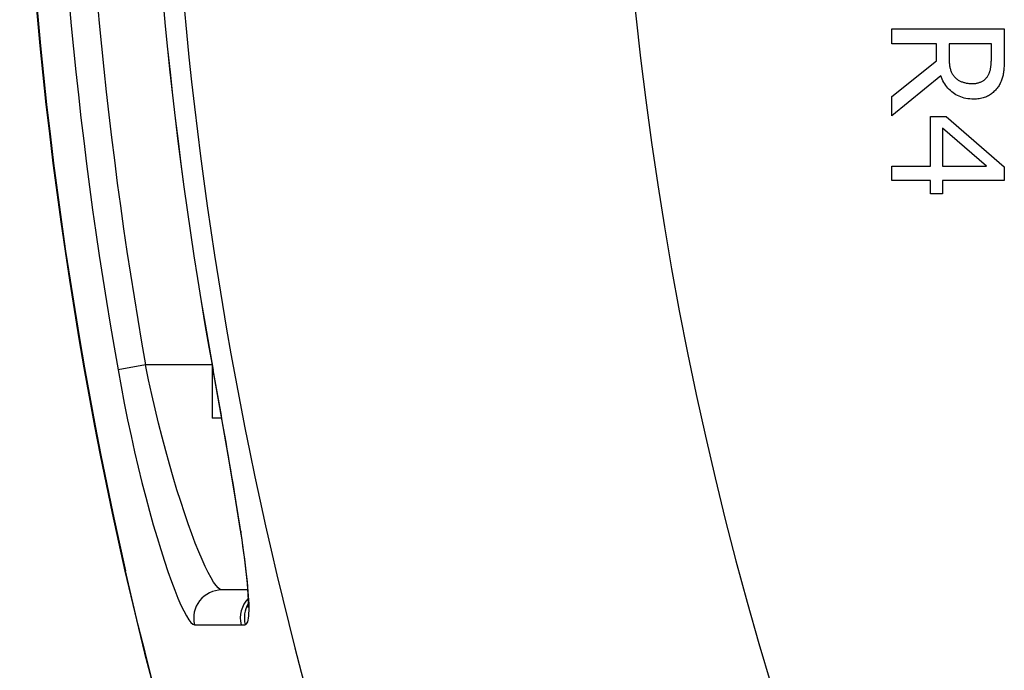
# Model space of a CAD drawing. Header units: inches. Extents: x 4.4 to 77.6, y 5.7 to 46.5.
# Tile 4 of 33: x 4.431 to 4.776, y 25.81 to 26.037. Entities that reach past the tile are written whole.
import ezdxf

# ---------------------------------------------------------------- set-up
doc = ezdxf.new("R2010")
doc.units = ezdxf.units.IN
doc.header["$MEASUREMENT"] = 0
doc.layers.add('Visible Edges(ANSI)', color=7, linetype='Continuous', lineweight=25)
doc.layers.add('Visible Tangent Edges(ANSI)', color=7, linetype='Continuous', lineweight=25)

msp = doc.modelspace()

# ---------------------------------------------------------------- linework, layer by layer
at = {"layer": 'Visible Edges(ANSI)'}
for p, q in [((4.73628, 26.02909), (4.73628, 26.03432)), ((4.73628, 26.03432), (4.77565, 26.03432)), ((4.77565, 26.03432), (4.77565, 26.02418)), ((4.75195, 26.02909), (4.73628, 26.02909)), ((4.75195, 26.02309), (4.75195, 26.02909)), ((4.77112, 26.02909), (4.75632, 26.02909)), ((4.75632, 26.02909), (4.75632, 26.02449)), ((4.77112, 26.02389), (4.77112, 26.02909)), ((4.73628, 26.01065), (4.75195, 26.02309)), ((4.75342, 26.01786), (4.73628, 26.00385)), ((4.73628, 26.00385), (4.73628, 26.01065)), ((4.74981, 25.98627), (4.74981, 26.00366)), ((4.74981, 26.00366), (4.75536, 26.00366)), ((4.75536, 26.00366), (4.77565, 25.98605)), ((4.76943, 25.98627), (4.75406, 25.99951)), ((4.75406, 25.99951), (4.75406, 25.98627)), ((4.73628, 25.9812), (4.73628, 25.98627)), ((4.73628, 25.98627), (4.74981, 25.98627)), ((4.75406, 25.98627), (4.76943, 25.98627)), ((4.77565, 25.98605), (4.77565, 25.9812)), ((4.74981, 25.9812), (4.73628, 25.9812)), ((4.74981, 25.97651), (4.74981, 25.9812)), ((4.77565, 25.9812), (4.75406, 25.9812)), ((4.75406, 25.9812), (4.75406, 25.97651)), ((4.75406, 25.97651), (4.74981, 25.97651)), ((4.49866, 25.91679), (4.49866, 25.89801)), ((4.50204, 25.89801), (4.49866, 25.89801)), ((4.51113, 25.83791), (4.50204, 25.83791))]:
    msp.add_line(p, q, dxfattribs=at)
at = {"layer": 'Visible Edges(ANSI)', "flags": 128}
for points in [[(4.75632, 26.02449), (4.75632, 26.02412), (4.75633, 26.02375), (4.75635, 26.02339), (4.75637, 26.02304), (4.75639, 26.02269), (4.75642, 26.02234), (4.75646, 26.02201), (4.7565, 26.02168), (4.75655, 26.02136), (4.7566, 26.02104), (4.75666, 26.02073), (4.75672, 26.02043), (4.75679, 26.02013), (4.75688, 26.01984), (4.75697, 26.01956), (4.75708, 26.01929), (4.7572, 26.01902), (4.75733, 26.01876), (4.75747, 26.01851), (4.75763, 26.01827), (4.75779, 26.01804), (4.75797, 26.01781), (4.75816, 26.01759), (4.75836, 26.01738)], [(4.76978, 26.01763), (4.7699, 26.01782), (4.77002, 26.01802), (4.77012, 26.01822), (4.77023, 26.01842), (4.77032, 26.01863), (4.77041, 26.01884), (4.77049, 26.01906), (4.77057, 26.01929), (4.77064, 26.01952), (4.77071, 26.01975), (4.77077, 26.01999), (4.77082, 26.02023), (4.77087, 26.02049), (4.77091, 26.02075), (4.77095, 26.02102), (4.77099, 26.0213), (4.77102, 26.02159), (4.77105, 26.02189), (4.77107, 26.0222), (4.77109, 26.02252), (4.77111, 26.02285), (4.77112, 26.02318), (4.77112, 26.02353), (4.77112, 26.02389)], [(4.77565, 26.02418), (4.77565, 26.02362), (4.77564, 26.02308), (4.77563, 26.02255), (4.77561, 26.02204), (4.77559, 26.02155), (4.77556, 26.02107), (4.77553, 26.0206), (4.77549, 26.02016), (4.77545, 26.01972), (4.7754, 26.0193), (4.77535, 26.0189), (4.77529, 26.01851), (4.77522, 26.01813), (4.77514, 26.01776), (4.77504, 26.01738), (4.77494, 26.01701), (4.77481, 26.01665), (4.77468, 26.01628), (4.77453, 26.01592), (4.77437, 26.01556), (4.77419, 26.01521), (4.774, 26.01485), (4.7738, 26.0145), (4.77358, 26.01416)], [(4.76497, 26.00969), (4.76426, 26.00971), (4.76357, 26.00975), (4.7629, 26.00983), (4.76225, 26.00994), (4.76162, 26.01007), (4.76101, 26.01024), (4.76041, 26.01044), (4.75984, 26.01067), (4.75929, 26.01093), (4.75875, 26.01122), (4.75824, 26.01154), (4.75774, 26.01189), (4.75726, 26.01227), (4.75681, 26.01267), (4.75638, 26.01309), (4.75596, 26.01353), (4.75557, 26.014), (4.7552, 26.01448), (4.75485, 26.01499), (4.75452, 26.01552), (4.75421, 26.01607), (4.75393, 26.01665), (4.75366, 26.01724), (4.75342, 26.01786)], [(4.75836, 26.01738), (4.75855, 26.01719), (4.75874, 26.01701), (4.75893, 26.01684), (4.75914, 26.01668), (4.75934, 26.01653), (4.75956, 26.01638), (4.75978, 26.01625), (4.76001, 26.01612), (4.76024, 26.016), (4.76048, 26.01589), (4.76073, 26.01578), (4.76098, 26.01569), (4.76124, 26.0156), (4.7615, 26.01552), (4.76178, 26.01545), (4.76206, 26.01539), (4.76234, 26.01533), (4.76264, 26.01528), (4.76294, 26.01524), (4.76325, 26.01521), (4.76356, 26.01518), (4.76389, 26.01516), (4.76422, 26.01515), (4.76455, 26.01515)], [(4.76455, 26.01515), (4.76484, 26.01515), (4.76512, 26.01516), (4.76539, 26.01518), (4.76566, 26.01521), (4.76592, 26.01525), (4.76618, 26.0153), (4.76643, 26.01535), (4.76667, 26.01542), (4.76691, 26.01549), (4.76715, 26.01557), (4.76738, 26.01566), (4.7676, 26.01575), (4.76782, 26.01586), (4.76803, 26.01597), (4.76823, 26.0161), (4.76843, 26.01623), (4.76862, 26.01637), (4.76881, 26.01653), (4.76899, 26.01669), (4.76916, 26.01686), (4.76932, 26.01704), (4.76948, 26.01723), (4.76964, 26.01743), (4.76978, 26.01763)], [(4.77358, 26.01416), (4.77335, 26.01382), (4.77311, 26.01349), (4.77286, 26.01318), (4.7726, 26.01287), (4.77233, 26.01258), (4.77205, 26.0123), (4.77176, 26.01204), (4.77146, 26.01178), (4.77115, 26.01154), (4.77083, 26.01131), (4.77049, 26.01109), (4.77015, 26.01089), (4.7698, 26.0107), (4.76943, 26.01052), (4.76904, 26.01036), (4.76865, 26.01022), (4.76824, 26.0101), (4.76781, 26.00999), (4.76737, 26.0099), (4.76692, 26.00982), (4.76645, 26.00977), (4.76597, 26.00972), (4.76548, 26.0097), (4.76497, 26.00969)], [(4.50861, 25.85872), (4.50663, 25.87125), (4.50431, 25.88503), (4.50173, 25.89975), (4.499, 25.91488)], [(4.50861, 25.85872), (4.51005, 25.8484), (4.51096, 25.84011), (4.5113, 25.83429), (4.51125, 25.83248), (4.5112, 25.83179)], [(4.4682, 25.84451), (4.47507, 25.81584), (4.48261, 25.78736), (4.49079, 25.75919), (4.49956, 25.7314), (4.50891, 25.70402), (4.51881, 25.67708), (4.52922, 25.65064), (4.54008, 25.62479)]]:
    msp.add_lwpolyline(points, dxfattribs=at)
at = {"layer": 'Visible Edges(ANSI)'}
for radius, start, end in [(1.48092, 167.20209, 192.79791), (1.43662, 169.66757, 190.33243)]:
    msp.add_arc((5.91233, 26.17255), radius, start, end, dxfattribs=at)
at = {"layer": 'Visible Tangent Edges(ANSI)'}
for p, q in [((4.47544, 25.91665), (4.46579, 25.91493)), ((4.49866, 25.91665), (4.47544, 25.91665)), ((4.499, 25.91488), (4.49904, 25.91489)), ((4.4682, 25.84451), (4.46842, 25.84456)), ((4.49252, 25.82574), (4.50882, 25.82571))]:
    msp.add_line(p, q, dxfattribs=at)
at = {"layer": 'Visible Tangent Edges(ANSI)', "flags": 128}
for points in [[(4.46579, 25.91493), (4.46685, 25.9091), (4.46798, 25.90328), (4.46915, 25.8975), (4.47036, 25.89182), (4.4716, 25.88626), (4.47287, 25.88083), (4.47417, 25.87555), (4.47548, 25.87042), (4.4768, 25.86548), (4.47812, 25.86075), (4.47943, 25.85626), (4.48073, 25.85201), (4.482, 25.84802), (4.48325, 25.84432), (4.48446, 25.84091), (4.48563, 25.83781), (4.48674, 25.83504), (4.48779, 25.83262), (4.48877, 25.83055), (4.48968, 25.82884), (4.49052, 25.82749), (4.49127, 25.82652), (4.49194, 25.82594), (4.49252, 25.82574)], [(4.50204, 25.83791), (4.50147, 25.83808), (4.5008, 25.8386), (4.50005, 25.83945), (4.49921, 25.84064), (4.4983, 25.84215), (4.49732, 25.84398), (4.49628, 25.84612), (4.49517, 25.84856), (4.49401, 25.85129), (4.49281, 25.85431), (4.49157, 25.85758), (4.4903, 25.8611), (4.48901, 25.86485), (4.4877, 25.86881), (4.48639, 25.87299), (4.48508, 25.87735), (4.48377, 25.88188), (4.48248, 25.88654), (4.48122, 25.89134), (4.47998, 25.89625), (4.47878, 25.90126), (4.47762, 25.90636), (4.4765, 25.9115), (4.47544, 25.91665)], [(4.50877, 25.85804), (4.50847, 25.86005), (4.50815, 25.86211), (4.50782, 25.86421), (4.50748, 25.86636), (4.50713, 25.86854), (4.50676, 25.87076), (4.50639, 25.87302), (4.50601, 25.87531), (4.50562, 25.87762), (4.50522, 25.87997), (4.50482, 25.88234), (4.50441, 25.88474), (4.50399, 25.88716), (4.50356, 25.88961), (4.50313, 25.89209), (4.50269, 25.89458), (4.50224, 25.89709), (4.5018, 25.89962), (4.50134, 25.90215), (4.50089, 25.9047), (4.50043, 25.90725), (4.49997, 25.9098), (4.4995, 25.91234), (4.49904, 25.91489)], [(4.51025, 25.82576), (4.51052, 25.82584), (4.51076, 25.82604), (4.51097, 25.82636), (4.51115, 25.8268), (4.5113, 25.82735), (4.51142, 25.82802), (4.51152, 25.8288), (4.51158, 25.8297), (4.51161, 25.83071), (4.51161, 25.83182), (4.51159, 25.83305), (4.51153, 25.83438), (4.51145, 25.83581), (4.51134, 25.83735), (4.5112, 25.83899), (4.51103, 25.84073), (4.51084, 25.84257), (4.51062, 25.84452), (4.51037, 25.84655), (4.5101, 25.84868), (4.5098, 25.8509), (4.50948, 25.8532), (4.50914, 25.85558), (4.50877, 25.85804)], [(4.47766, 25.80667), (4.47524, 25.81612), (4.47289, 25.82558), (4.47062, 25.83506), (4.46842, 25.84456)], [(4.50882, 25.82571), (4.50888, 25.82571), (4.50894, 25.82571), (4.509, 25.82571), (4.50906, 25.82571), (4.50912, 25.82571), (4.50918, 25.82571), (4.50924, 25.82572), (4.5093, 25.82572), (4.50936, 25.82572), (4.50942, 25.82572), (4.50948, 25.82572), (4.50954, 25.82572), (4.5096, 25.82573), (4.50966, 25.82573), (4.50972, 25.82573), (4.50978, 25.82573), (4.50983, 25.82574), (4.50989, 25.82574), (4.50995, 25.82574), (4.51001, 25.82575), (4.51007, 25.82575), (4.51013, 25.82575), (4.51019, 25.82576), (4.51025, 25.82576)]]:
    msp.add_lwpolyline(points, dxfattribs=at)
at = {"layer": 'Visible Tangent Edges(ANSI)'}
for radius, start, end in [(1.42943, 157.47571, 202.52429), (1.27255, 158.44534, 201.55466), (1.48069, 167.20209, 192.79791), (1.4693, 169.90168, 190.09832), (1.4595, 169.90168, 190.09832), (1.43658, 169.66757, 190.33243)]:
    msp.add_arc((5.91233, 26.17255), radius, start, end, dxfattribs=at)
for centre, major_axis, ratio, start_param, end_param in [((4.51834, 25.86018), (-0.00973, -0.00146), 0.633246, 0, 0.112851), ((4.50204, 25.82806), (0, 0.00984), 0.995969, 0, 1.809444), ((4.51834, 25.82806), (0, 0.00984), 0.995964, 0.803958, 1.812127), ((4.51976, 25.82812), (0.00071, -0.00982), 0.996083, 4.113518, 4.881889)]:
    msp.add_ellipse(centre, major_axis=major_axis, ratio=ratio, start_param=start_param, end_param=end_param, dxfattribs=at)

doc.saveas('drawing.dxf')
